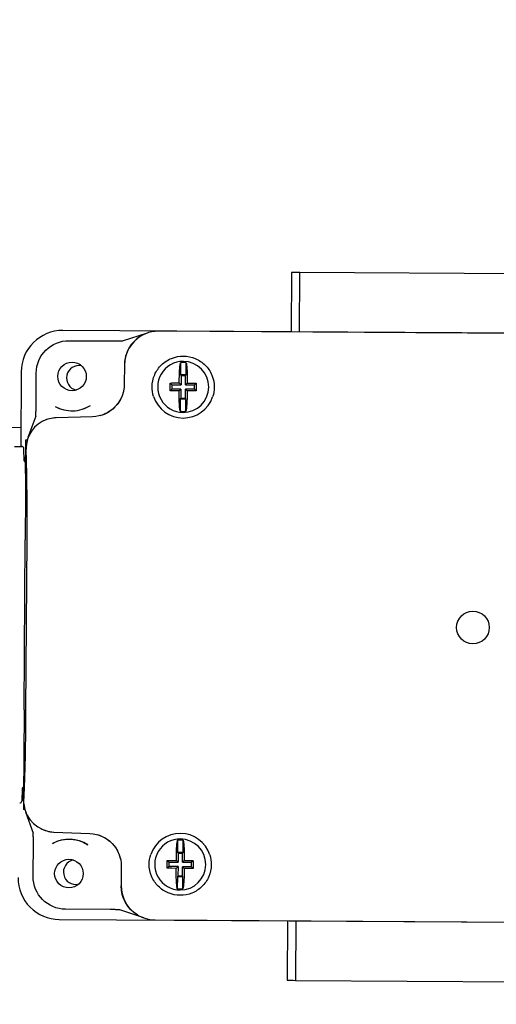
# Model space of a CAD drawing. Extents: x 0 to 796, y 0 to 496.
# Tile 109 of 222: x 127.83 to 130.69, y 409.86 to 415.78. Entities that reach past the tile are written whole.
import ezdxf

# ---------------------------------------------------------------- set-up
doc = ezdxf.new("R2010")
doc.units = 0
doc.header["$LTSCALE"] = 12
doc.header["$MEASUREMENT"] = 0
doc.layers.get('0').update_dxf_attribs({"linetype": 'CONTINUOUS'})
doc.layers.add('D', color=2, linetype='CONTINUOUS')
doc.layers.add('X', color=1, linetype='CONTINUOUS')
doc.styles.get("Standard").update_dxf_attribs({"font": 'SIMPLEX.SHX', "width": 0.875})
doc.dimstyles.get("Standard").update_dxf_attribs({"dimscale": 28, "dimtxt": 0.125, "dimasz": 0.125, "dimexe": 0.04375, "dimexo": 0.0625, "dimgap": 0.04375, "dimtad": 0, "dimtih": 1, "dimtoh": 1, "dimdec": 4, "dimzin": 12, "dimdsep": 46, "dimlunit": 5, "dimtxsty": 'Standard', "dimcen": 0, "dimclrd": 256, "dimclre": 256, "dimclrt": 256, "dimadec": 1, "dimazin": 3, "dimtfac": 0.875, "dimtdec": 4, "dimtofl": 0, "dimtmove": 0, "dimatfit": 2, "dimfxl": 1, "dimtolj": 1, "dimtzin": 12, "dimlwd": 13, "dimlwe": 13, "dimarcsym": 0})

# ---------------------------------------------------------------- blocks, each defined once
blk = doc.blocks.new('*D117')
at = {"layer": 'D', "lineweight": 13, "transparency": 16777216}
for p, q in [((180.9348, 421.44), (180.9348, 343.4783)), ((67.578, 410.8197), (67.578, 343.4783)), ((71.078, 344.7033), (115.7033, 344.7033)), ((177.4348, 344.7033), (132.8095, 344.7033))]:
    blk.add_line(p, q, dxfattribs=at)
at = {"layer": 'D', "transparency": 16777216}
for points in [[(71.078, 345.2866), (71.078, 344.1199), (67.578, 344.7033)], [(177.4348, 345.2866), (177.4348, 344.1199), (180.9348, 344.7033)]]:
    blk.add_solid(points, dxfattribs=at)
at = {"layer": 'D', "transparency": 16777216, "insert": (124.2564, 344.7033), "char_height": 3.5, "attachment_point": 5}
blk.add_mtext('\\A1;113{\\H0.875x;\\S1/2;}{}{\\C2;%%p1}', dxfattribs=at)
blk = doc.blocks.new('*D118')
at = {"layer": 'D', "lineweight": 13, "transparency": 16777216}
for p, q in [((102.5023, 421.927), (102.5023, 356.4648)), ((174.5469, 421.927), (174.5469, 356.4648)), ((106.0023, 357.6898), (134.8205, 357.6898)), ((171.0469, 357.6898), (142.2288, 357.6898))]:
    blk.add_line(p, q, dxfattribs=at)
at = {"layer": 'D', "transparency": 16777216}
for points in [[(106.0023, 358.2731), (106.0023, 357.1065), (102.5023, 357.6898)], [(171.0469, 358.2731), (171.0469, 357.1065), (174.5469, 357.6898)]]:
    blk.add_solid(points, dxfattribs=at)
at = {"layer": 'D', "transparency": 16777216, "insert": (138.5246, 357.6898), "char_height": 3.5, "attachment_point": 5}
blk.add_mtext('\\A1;72', dxfattribs=at)
blk = doc.blocks.new('GASTRAIN TOP')
at = {"layer": 'X', "lineweight": 0}
blk.add_line((-40.0444, 371.3723), (-39.8115, 371.3723), dxfattribs=at)

msp = doc.modelspace()

# ---------------------------------------------------------------- linework, layer by layer
for radius, start, end in [(36.54466, 200.733327, 71.451702), (18.4375, 197.355831, 162.644169), (18.25, 196.11129, 163.901438)]:
    msp.add_arc((138.00229, 423.67699), radius, start, end)
at = {"layer": 'X'}
for p, q in [((129.46065, 414.26316), (129.45844, 413.90546)), ((129.50844, 413.90515), (129.51065, 414.26285)), ((133.78557, 414.23636), (129.51065, 414.26285)), ((132.95587, 413.88379), (128.08596, 413.91397)), ((128.44358, 413.85059), (128.59478, 413.89877)), ((132.34758, 413.88671), (128.66163, 413.90955)), ((128.12328, 413.85239), (128.39189, 413.85073)), ((128.45571, 413.70617), (128.45499, 413.58998)), ((128.45571, 413.70699), (128.45571, 413.70617)), ((128.79313, 413.72005), (128.79267, 413.64621)), ((128.82667, 413.646), (128.82713, 413.71984)), ((127.83442, 413.66552), (127.83163, 413.21586)), ((127.92405, 413.45034), (127.92533, 413.65689)), ((128.74091, 413.58769), (128.73102, 413.59771)), ((128.74091, 413.58769), (128.74075, 413.56113)), ((128.74091, 413.58769), (128.79603, 413.58735)), ((128.75957, 413.59792), (128.78575, 413.59775)), ((128.78575, 413.59775), (128.78591, 413.62393)), ((128.79603, 413.58735), (128.78575, 413.59775)), ((128.82667, 413.646), (128.79267, 413.64621)), ((128.79267, 413.64621), (128.79637, 413.64246)), ((128.79637, 413.64246), (128.79603, 413.58735)), ((128.79637, 413.64246), (128.82293, 413.6423)), ((128.82258, 413.58718), (128.82293, 413.6423)), ((128.83299, 413.59746), (128.82258, 413.58718)), ((128.82258, 413.58718), (128.8777, 413.58684)), ((128.82293, 413.6423), (128.82667, 413.646)), ((128.83316, 413.62364), (128.83299, 413.59746)), ((128.83299, 413.59746), (128.85917, 413.5973)), ((128.88772, 413.59674), (128.8777, 413.58684)), ((128.73073, 413.55124), (128.74075, 413.56113)), ((128.79587, 413.56079), (128.74075, 413.56113)), ((128.78546, 413.55051), (128.75928, 413.55067)), ((128.7853, 413.52433), (128.78546, 413.55051)), ((128.78546, 413.55051), (128.79587, 413.56079)), ((128.79587, 413.56079), (128.79553, 413.50567)), ((128.82208, 413.50551), (128.82242, 413.56063)), ((128.82242, 413.56063), (128.8327, 413.55022)), ((128.87754, 413.56029), (128.82242, 413.56063)), ((128.8327, 413.55022), (128.83254, 413.52404)), ((128.85888, 413.55006), (128.8327, 413.55022)), ((128.87754, 413.56029), (128.8777, 413.58684)), ((128.87754, 413.56029), (128.88744, 413.55026)), ((128.79178, 413.50197), (128.79132, 413.42814)), ((128.79553, 413.50567), (128.79178, 413.50197)), ((128.79178, 413.50197), (128.82578, 413.50176)), ((128.79553, 413.50567), (128.82208, 413.50551)), ((128.82578, 413.50176), (128.82208, 413.50551)), ((128.82532, 413.42793), (128.82578, 413.50176)), ((127.87627, 413.27141), (127.92379, 413.39952)), ((128.0455, 413.38823), (128.04518, 413.38822)), ((128.26386, 413.3945), (128.0455, 413.38823)), ((127.86106, 413.0539), (127.86232, 413.25589)), ((127.86232, 413.25589), (127.87332, 413.25583)), ((127.79514, 413.21609), (127.83893, 413.21582)), ((127.85334, 413.12878), (127.85066, 413.20443)), ((127.86196, 413.19239), (127.85863, 412.65466)), ((127.86402, 413.19238), (127.86196, 413.19239)), ((127.86402, 413.19238), (127.86406, 413.19856)), ((127.86148, 413.12119), (127.86116, 413.12119)), ((127.85229, 411.63106), (127.85863, 412.65466)), ((127.86342, 411.63099), (127.86976, 412.65459)), ((127.85229, 411.63106), (127.84878, 411.06414)), ((127.84901, 411.10782), (127.84977, 411.23182)), ((127.84936, 411.16453), (127.84904, 411.16453)), ((127.84112, 411.15704), (127.8375, 411.08144)), ((127.84886, 411.08362), (127.84901, 411.10782)), ((127.84901, 411.10782), (127.84905, 411.10782)), ((127.84886, 411.08362), (127.84852, 411.02983)), ((127.84878, 411.06414), (127.84995, 411.06413)), ((127.84886, 411.08362), (127.8489, 411.08362)), ((127.85684, 411.02977), (127.84852, 411.02983)), ((127.90823, 410.88542), (127.86228, 411.01414)), ((128.02973, 410.89524), (128.03005, 410.89523)), ((128.03005, 410.89523), (128.24832, 410.88625)), ((127.90657, 410.62808), (127.90785, 410.83463)), ((128.77532, 410.84609), (128.77486, 410.77225)), ((128.80887, 410.77204), (128.80932, 410.84587)), ((128.76794, 410.72379), (128.76811, 410.74997)), ((128.80887, 410.77204), (128.77486, 410.77225)), ((128.77486, 410.77225), (128.77857, 410.7685)), ((128.77857, 410.7685), (128.77822, 410.71338)), ((128.77857, 410.7685), (128.80512, 410.76834)), ((128.80478, 410.71322), (128.80512, 410.76834)), ((128.80512, 410.76834), (128.80887, 410.77204)), ((128.81535, 410.74968), (128.81519, 410.7235)), ((128.43701, 410.68842), (128.43629, 410.57223)), ((128.71292, 410.67727), (128.72294, 410.68717)), ((128.72311, 410.71373), (128.71321, 410.72375)), ((128.72311, 410.71373), (128.72294, 410.68717)), ((128.77806, 410.68683), (128.72294, 410.68717)), ((128.72311, 410.71373), (128.77822, 410.71338)), ((128.74177, 410.72396), (128.76794, 410.72379)), ((128.76765, 410.67655), (128.77806, 410.68683)), ((128.77822, 410.71338), (128.76794, 410.72379)), ((128.77806, 410.68683), (128.77772, 410.63171)), ((128.80427, 410.63155), (128.80461, 410.68667)), ((128.80461, 410.68667), (128.81489, 410.67626)), ((128.85973, 410.68632), (128.80461, 410.68667)), ((128.81519, 410.7235), (128.80478, 410.71322)), ((128.80478, 410.71322), (128.8599, 410.71288)), ((128.81519, 410.7235), (128.84136, 410.72334)), ((128.85973, 410.68632), (128.8599, 410.71288)), ((128.85973, 410.68632), (128.86963, 410.6763)), ((128.86992, 410.72278), (128.8599, 410.71288)), ((128.76765, 410.67655), (128.74147, 410.67671)), ((128.76749, 410.65037), (128.76765, 410.67655)), ((128.77397, 410.62801), (128.77351, 410.55418)), ((128.77772, 410.63171), (128.77397, 410.62801)), ((128.77397, 410.62801), (128.80797, 410.6278)), ((128.77772, 410.63171), (128.80427, 410.63155)), ((128.80797, 410.6278), (128.80427, 410.63155)), ((128.80752, 410.55397), (128.80797, 410.6278)), ((128.81489, 410.67626), (128.81473, 410.65008)), ((128.84107, 410.6761), (128.81489, 410.67626)), ((128.43629, 410.57223), (128.43628, 410.57141)), ((128.37069, 410.42847), (128.10208, 410.43014)), ((128.57296, 410.37792), (128.42238, 410.42797)), ((128.064, 410.36903), (132.93391, 410.33886)), ((128.63967, 410.36631), (132.32563, 410.34348)), ((129.43647, 410.36053), (129.43426, 410.00283)), ((129.48647, 410.36022), (129.48426, 410.00252)), ((129.48426, 410.00252), (133.75917, 409.97604))]:
    msp.add_line(p, q, dxfattribs=at)
for centre, radius in [((128.14031, 413.63719), 0.086), ((130.55226, 412.12615), 0.09843), ((128.12177, 410.64512), 0.086)]:
    msp.add_circle(centre, radius, dxfattribs=at)
for centre, radius, start, end in [((128.08442, 413.66397), 0.25, 89.645008, 179.645008), ((128.80923, 413.57399), 0.15354, 89.645008, 269.645008), ((128.80923, 413.57399), 0.14694, 83.001057, 96.28896), ((128.80923, 413.57399), 0.15354, 269.645008, 89.645008), ((128.18219, 413.62786), 0.075, 78.072243, 256.828502), ((128.80923, 413.57399), 0.18701, 198.053488, 341.236528), ((128.14031, 413.63719), 0.20669, 240.663988, 302.626029), ((128.80923, 413.57399), 0.14694, 263.001057, 269.645008), ((128.80923, 413.57399), 0.14694, 269.645008, 276.28896), ((128.05303, 413.1974), 0.18898, 161.989167, 179.645873), ((127.83885, 413.20401), 0.01181, 2.030952, 89.645008), ((127.86121, 413.12906), 0.00787, 182.030952, 269.645008), ((127.84899, 411.15666), 0.00787, 89.645008, 177.259064), ((127.82571, 411.082), 0.01181, 269.645008, 357.259064), ((128.79142, 410.70003), 0.18701, 89.645008, 161.236528), ((128.79142, 410.70003), 0.18701, 18.053488, 89.645008), ((128.12177, 410.64512), 0.20669, 56.663988, 118.626029), ((128.79142, 410.70003), 0.15354, 89.645008, 269.645008), ((128.79142, 410.70003), 0.14694, 83.001057, 96.28896), ((128.79142, 410.70003), 0.15354, 269.645008, 89.645008), ((128.16377, 410.65392), 0.075, 102.461514, 281.217773), ((128.06555, 410.61903), 0.25, 179.645008, 269.645008), ((128.79142, 410.70003), 0.14694, 263.001057, 269.645008), ((128.79142, 410.70003), 0.14694, 269.645008, 276.28896)]:
    msp.add_arc(centre, radius, start, end, dxfattribs=at)
for centre, major_axis, ratio, start_param, end_param in [((128.6605, 413.70476), (-0.14396, 0.14576), 0.999315, -0.7850555, 0.7850555), ((128.66009, 413.70622), (-0.1996, -0.04418), 0.9943396, -1.2514513, -0.2227861), ((128.05105, 413.19927), (-0.13521, 0.1322), 0.9993381, -0.767614, 0.470552), ((128.05015, 413.19927), (-0.04054, -0.18468), 0.9948312, -2.8979844, -2.4555888), ((127.8543, 412.65469), (-0.00366, -0.59054), 0.0261859, -4.712389, -3.5677117), ((127.84796, 411.63109), (-0.00366, -0.59054), 0.0261859, 0.3983827, 1.5707963), ((128.03794, 411.08411), (-0.13684, -0.13052), 0.9993381, -0.656224, 0.767614), ((128.03704, 411.08412), (0.03825, -0.18517), 0.9948313, -0.6859771, -0.2435833), ((128.64108, 410.5711), (-0.14576, -0.14396), 0.999315, -0.7850555, 0.7850555)]:
    msp.add_ellipse(centre, major_axis=major_axis, ratio=ratio, start_param=start_param, end_param=end_param, dxfattribs=at)
at = {"layer": 'X', "extrusion": (1.97215e-31, 4.44254e-16, -1)}
msp.add_ellipse((128.1223, 413.65543), major_axis=(0.1385, -0.14022), ratio=0.9987828, start_param=2.3568012, end_param=3.9263796, dxfattribs=at)
at = {"layer": 'X', "extrusion": (4.14152e-30, 4.44254e-16, -1)}
msp.add_ellipse((128.25807, 413.59133), major_axis=(0.14085, -0.13771), ratio=0.9993381, start_param=-0.767614, end_param=0.767614, dxfattribs=at)
at = {"layer": 'X', "extrusion": (1.92285e-29, 4.44254e-16, -1)}
msp.add_ellipse((128.25829, 413.59113), major_axis=(-0.13754, -0.14067), ratio=0.999707, start_param=-2.1166657, end_param=-1.0249269, dxfattribs=at)
at = {"layer": 'X', "extrusion": (-2.21867e-31, 4.44254e-16, -1)}
msp.add_ellipse((128.24009, 410.68951), major_axis=(0.14254, 0.13595), ratio=0.9993381, start_param=-0.767614, end_param=0.767614, dxfattribs=at)
at = {"layer": 'X', "extrusion": (-5.1276e-30, 4.44254e-16, -1)}
msp.add_ellipse((128.24031, 410.68971), major_axis=(0.13578, -0.14236), ratio=0.999707, start_param=-2.1166657, end_param=-1.0249269, dxfattribs=at)
at = {"layer": 'X', "extrusion": (-5.42342e-31, 4.44254e-16, -1)}
msp.add_ellipse((128.10354, 410.6271), major_axis=(0.14023, 0.1385), ratio=0.9987828, start_param=2.3568005, end_param=3.9263789, dxfattribs=at)
at = {"layer": 'X', "extrusion": (7.62976e-30, 4.44254e-16, -1)}
msp.add_ellipse((128.64066, 410.56965), major_axis=(0.19904, -0.04665), ratio=0.9943396, start_param=1.8901414, end_param=2.9188066, dxfattribs=at)
at = {"layer": 'X'}
for points in [[(129.51065, 414.26285), (129.49102, 414.26297), (129.47422, 414.26308), (129.46065, 414.26316)], [(128.73102, 413.59771), (128.74044, 413.59789), (128.75056, 413.59797), (128.75957, 413.59792)], [(128.85917, 413.5973), (128.86818, 413.59724), (128.8783, 413.59704), (128.88772, 413.59674)], [(128.75928, 413.55067), (128.75027, 413.55073), (128.74015, 413.55093), (128.73073, 413.55124)], [(128.88744, 413.55026), (128.87801, 413.55008), (128.86789, 413.55), (128.85888, 413.55006)], [(127.92379, 413.39952), (127.9238, 413.39953), (127.9238, 413.39954), (127.92381, 413.39955)], [(127.84995, 411.06413), (127.84989, 411.07048), (127.84998, 411.07806), (127.85058, 411.08675)], [(128.71321, 410.72375), (128.72263, 410.72393), (128.73276, 410.72401), (128.74177, 410.72396)], [(128.84136, 410.72334), (128.85037, 410.72328), (128.8605, 410.72308), (128.86992, 410.72278)], [(128.74147, 410.67671), (128.73247, 410.67677), (128.72233, 410.67697), (128.71292, 410.67727)], [(128.86963, 410.6763), (128.86021, 410.67612), (128.85008, 410.67604), (128.84107, 410.6761)], [(129.43426, 410.00283), (129.44783, 410.00275), (129.46462, 410.00264), (129.48426, 410.00252)]]:
    msp.add_open_spline(points, degree=3, dxfattribs=at)
for points, knots in [([(128.39189, 413.85073), (128.39446, 413.85071), (128.39711, 413.85071), (128.39985, 413.8507), (128.40019, 413.8507), (128.40053, 413.8507), (128.40087, 413.85071), (128.40359, 413.85071), (128.4064, 413.85072), (128.40927, 413.85074), (128.40969, 413.85074), (128.41014, 413.85074), (128.41051, 413.85075), (128.41344, 413.85077), (128.41618, 413.8508), (128.41876, 413.85084), (128.42072, 413.85087), (128.42258, 413.85091), (128.42437, 413.85094), (128.42496, 413.85095), (128.42559, 413.85097), (128.42612, 413.85098), (128.4268, 413.85099), (128.42748, 413.85101), (128.42816, 413.85103), (128.43031, 413.85108), (128.4325, 413.85114), (128.43472, 413.8512), (128.4362, 413.85125), (128.43769, 413.85129), (128.43921, 413.85134), (128.43948, 413.85135), (128.4395, 413.85135), (128.4396, 413.85136), (128.4399, 413.85137), (128.44039, 413.85138), (128.44109, 413.85141), (128.44121, 413.85141), (128.44138, 413.85141), (128.44147, 413.85142), (128.442, 413.85143), (128.44254, 413.85145), (128.44322, 413.85148), (128.4434, 413.85148), (128.44358, 413.85149), (128.44378, 413.8515), (128.4439, 413.8515), (128.44409, 413.85151), (128.44415, 413.85151), (128.44447, 413.85152), (128.44497, 413.85154), (128.44562, 413.85157), (128.44597, 413.85158), (128.44635, 413.85159), (128.44678, 413.85161)], [0.00007247, 0.00007247, 0.00007247, 0.00007247, 0.11126373, 0.11126373, 0.11126373, 0.125, 0.125, 0.125, 0.234375, 0.234375, 0.234375, 0.25, 0.25, 0.25, 0.37430252, 0.37430252, 0.37430252, 0.46875, 0.46875, 0.46875, 0.5, 0.5, 0.5, 0.53960162, 0.53960162, 0.53960162, 0.66351674, 0.66351674, 0.66351674, 0.74609375, 0.74609375, 0.74609375, 0.76074219, 0.76074219, 0.76074219, 0.8046875, 0.8046875, 0.8046875, 0.81222539, 0.81222539, 0.81222539, 0.85582345, 0.85582345, 0.85582345, 0.86757543, 0.86757543, 0.86757543, 0.875, 0.875, 0.875, 0.91041614, 0.91041614, 0.91041614, 0.92909679, 0.92909679, 0.92909679, 0.92909679]), ([(128.63142, 413.51603), (128.62514, 413.53552), (128.62212, 413.55591), (128.62248, 413.59929), (128.62767, 413.62457), (128.64756, 413.67045), (128.66225, 413.69107), (128.69538, 413.72309), (128.71603, 413.73693), (128.76165, 413.75539), (128.78665, 413.76), (128.81038, 413.75985)], [-1.45055733, -1.45055733, -1.45055733, -1.45055733, -1.30290547, -1.30290547, -1.11756707, -1.11756707, -0.93222867, -0.93222867, -0.75145693, -0.75145693, -0.5706852, -0.5706852, -0.5706852, -0.5706852]), ([(128.78591, 413.62393), (128.78599, 413.63709), (128.78639, 413.65261), (128.78755, 413.67629), (128.78848, 413.68874), (128.7904, 413.70627), (128.79172, 413.71451), (128.79299, 413.71953), (128.79306, 413.71979), (128.79313, 413.72005)], [0.11950741, 0.11950741, 0.11950741, 0.11950741, 0.21975515, 0.21975515, 0.31442226, 0.31442226, 0.4075947, 0.4075947, 0.4127902, 0.4127902, 0.4127902, 0.4127902]), ([(128.81038, 413.75985), (128.8341, 413.7597), (128.85905, 413.75479), (128.90443, 413.73576), (128.92491, 413.72167), (128.95764, 413.68924), (128.97207, 413.66843), (128.9914, 413.62232), (128.99627, 413.59697), (128.99609, 413.55359), (128.99282, 413.53324), (128.9863, 413.51383)], [-2.33042947, -2.33042947, -2.33042947, -2.33042947, -2.14965774, -2.14965774, -1.968886, -1.968886, -1.7835476, -1.7835476, -1.5982092, -1.5982092, -1.45055733, -1.45055733, -1.45055733, -1.45055733]), ([(128.82713, 413.71984), (128.82721, 413.71954), (128.82728, 413.71923), (128.82851, 413.71408), (128.82973, 413.70569), (128.83142, 413.68803), (128.83219, 413.67562), (128.83304, 413.6521), (128.83324, 413.63669), (128.83316, 413.62364)], [1.60494954, 1.60494954, 1.60494954, 1.60494954, 1.61093993, 1.61093993, 1.70490259, 1.70490259, 1.79880938, 1.79880938, 1.8982544, 1.8982544, 1.8982544, 1.8982544]), ([(128.73073, 413.55124), (128.73071, 413.55918), (128.73074, 413.56702), (128.73078, 413.57447), (128.73083, 413.58192), (128.7309, 413.58976), (128.73102, 413.59771)], [1.76885167, 1.76885167, 1.76885167, 1.76885167, 1.82563115, 1.82563115, 1.82563115, 1.88241063, 1.88241063, 1.88241063, 1.88241063]), ([(128.88772, 413.59674), (128.88774, 413.58879), (128.88772, 413.58095), (128.88767, 413.5735), (128.88762, 413.56605), (128.88755, 413.55821), (128.88744, 413.55026)], [1.76885167, 1.76885167, 1.76885167, 1.76885167, 1.82563115, 1.82563115, 1.82563115, 1.88241063, 1.88241063, 1.88241063, 1.88241063]), ([(128.79132, 413.42814), (128.79125, 413.4284), (128.79119, 413.42866), (128.78998, 413.43369), (128.78876, 413.44195), (128.78706, 413.4595), (128.78628, 413.47196), (128.78542, 413.49565), (128.78521, 413.51118), (128.7853, 413.52433)], [1.60497186, 1.60497186, 1.60497186, 1.60497186, 1.61016736, 1.61016736, 1.7033398, 1.7033398, 1.79800691, 1.79800691, 1.89825465, 1.89825465, 1.89825465, 1.89825465]), ([(128.83254, 413.52404), (128.83246, 413.51099), (128.83207, 413.49559), (128.83093, 413.47207), (128.83001, 413.45968), (128.8281, 413.44203), (128.82677, 413.43367), (128.82548, 413.42853), (128.8254, 413.42823), (128.82532, 413.42793)], [0.11950741, 0.11950741, 0.11950741, 0.11950741, 0.21895243, 0.21895243, 0.31285921, 0.31285921, 0.40682188, 0.40682188, 0.41281227, 0.41281227, 0.41281227, 0.41281227]), ([(127.92251, 413.39605), (127.92253, 413.39663), (127.92256, 413.39719), (127.92259, 413.39772), (127.9226, 413.39791), (127.92261, 413.39811), (127.92262, 413.3983), (127.92266, 413.39914), (127.9227, 413.3999), (127.92273, 413.4006), (127.92277, 413.40147), (127.92281, 413.40222), (127.92284, 413.40285), (127.92285, 413.40314), (127.92289, 413.4039), (127.92291, 413.40446), (127.92297, 413.4057), (127.92302, 413.40685), (127.92306, 413.40792), (127.92309, 413.40842), (127.9231, 413.40884), (127.92312, 413.40936), (127.92317, 413.41059), (127.92322, 413.41187), (127.92327, 413.41322), (127.92329, 413.41359), (127.9233, 413.41397), (127.92332, 413.41435), (127.92334, 413.41494), (127.92336, 413.4155), (127.92338, 413.41615), (127.92349, 413.41926), (127.92358, 413.42244), (127.92367, 413.4257), (127.92369, 413.42655), (127.92371, 413.42741), (127.92373, 413.42827), (127.92376, 413.42948), (127.92378, 413.43066), (127.92381, 413.43192), (127.92381, 413.4321), (127.92382, 413.43228), (127.92382, 413.43246), (127.92388, 413.43541), (127.92393, 413.43838), (127.92397, 413.44136), (127.92401, 413.44433), (127.92403, 413.44733), (127.92405, 413.45034)], [0.08022533, 0.08022533, 0.08022533, 0.08022533, 0.11287407, 0.11287407, 0.11287407, 0.125, 0.125, 0.125, 0.17918114, 0.17918114, 0.17918114, 0.24609375, 0.24609375, 0.24609375, 0.27655929, 0.27655929, 0.27655929, 0.34375, 0.34375, 0.34375, 0.375, 0.375, 0.375, 0.44845233, 0.44845233, 0.44845233, 0.46875, 0.46875, 0.46875, 0.5, 0.5, 0.5, 0.64866411, 0.64866411, 0.64866411, 0.6875, 0.6875, 0.6875, 0.74216875, 0.74216875, 0.74216875, 0.75, 0.75, 0.75, 0.87527641, 0.87527641, 0.87527641, 1, 1, 1, 1]), ([(128.03905, 413.457), (128.0547, 413.4482), (128.07237, 413.44101), (128.10907, 413.43181), (128.12818, 413.42982), (128.16433, 413.43086), (128.18329, 413.43394), (128.21941, 413.44524), (128.23663, 413.45343), (128.25175, 413.46311)], [0.19913119, 0.19913119, 0.19913119, 0.19913119, 0.33585931, 0.33585931, 0.47363808, 0.47363808, 0.61141685, 0.61141685, 0.74814497, 0.74814497, 0.74814497, 0.74814497]), ([(127.90785, 410.83463), (127.90786, 410.8372), (127.90787, 410.83986), (127.90787, 410.8426), (127.90787, 410.84294), (127.90787, 410.84327), (127.90787, 410.84361), (127.90787, 410.84633), (127.90786, 410.84914), (127.90784, 410.85201), (127.90784, 410.85242), (127.90783, 410.85287), (127.90783, 410.85324), (127.9078, 410.85617), (127.90777, 410.8589), (127.90773, 410.86147), (127.9077, 410.86342), (127.90767, 410.86528), (127.90763, 410.86706), (127.90762, 410.86765), (127.90761, 410.86827), (127.9076, 410.8688), (127.90758, 410.86978), (127.90755, 410.87077), (127.90753, 410.87176), (127.90748, 410.87387), (127.90742, 410.87601), (127.90735, 410.87819), (127.90731, 410.87938), (127.90727, 410.88058), (127.90723, 410.8818), (127.90722, 410.88206), (127.90722, 410.8821), (127.90722, 410.88221), (127.90721, 410.88252), (127.90719, 410.88302), (127.90717, 410.88372), (127.90716, 410.88384), (127.90716, 410.884), (127.90716, 410.88411), (127.90713, 410.88481), (127.90711, 410.88559), (127.90708, 410.88642), (127.90707, 410.88654), (127.90707, 410.88671), (127.90706, 410.88679), (127.90705, 410.88711), (127.90703, 410.8876), (127.90701, 410.88824), (127.907, 410.88845), (127.90699, 410.88868), (127.90698, 410.88892)], [0.00006012, 0.00006012, 0.00006012, 0.00006012, 0.11135477, 0.11135477, 0.11135477, 0.125, 0.125, 0.125, 0.234375, 0.234375, 0.234375, 0.25, 0.25, 0.25, 0.37429014, 0.37429014, 0.37429014, 0.46875, 0.46875, 0.46875, 0.5, 0.5, 0.5, 0.55765958, 0.55765958, 0.55765958, 0.67940066, 0.67940066, 0.67940066, 0.74609375, 0.74609375, 0.74609375, 0.76074219, 0.76074219, 0.76074219, 0.8046875, 0.8046875, 0.8046875, 0.8125, 0.8125, 0.8125, 0.8671875, 0.8671875, 0.8671875, 0.875, 0.875, 0.875, 0.91048627, 0.91048627, 0.91048627, 0.92209565, 0.92209565, 0.92209565, 0.92209565]), ([(128.02275, 410.82655), (128.03521, 410.83331), (128.04854, 410.83898), (128.08442, 410.84986), (128.10772, 410.8528), (128.15283, 410.85095), (128.17581, 410.8461), (128.21068, 410.83231), (128.2235, 410.82557), (128.23536, 410.8178)], [0.68816791, 0.68816791, 0.68816791, 0.68816791, 0.79630841, 0.79630841, 0.96831932, 0.96831932, 1.14033022, 1.14033022, 1.24847073, 1.24847073, 1.24847073, 1.24847073]), ([(128.76811, 410.74997), (128.76819, 410.76302), (128.76858, 410.77843), (128.76972, 410.80194), (128.77064, 410.81434), (128.77254, 410.83198), (128.77387, 410.84035), (128.77516, 410.84549), (128.77524, 410.84579), (128.77532, 410.84609)], [0.11950741, 0.11950741, 0.11950741, 0.11950741, 0.21895243, 0.21895243, 0.31285921, 0.31285921, 0.40682188, 0.40682188, 0.41281227, 0.41281227, 0.41281227, 0.41281227]), ([(128.80932, 410.84587), (128.80939, 410.84562), (128.80946, 410.84535), (128.81067, 410.84032), (128.81188, 410.83207), (128.81359, 410.81451), (128.81436, 410.80205), (128.81523, 410.77836), (128.81543, 410.76283), (128.81535, 410.74968)], [1.60497186, 1.60497186, 1.60497186, 1.60497186, 1.61016736, 1.61016736, 1.7033398, 1.7033398, 1.79800691, 1.79800691, 1.89825465, 1.89825465, 1.89825465, 1.89825465]), ([(128.96922, 410.75798), (128.97551, 410.73849), (128.97852, 410.7181), (128.97816, 410.67472), (128.97298, 410.64944), (128.95308, 410.60357), (128.93839, 410.58295), (128.90526, 410.55092), (128.88461, 410.53708), (128.839, 410.51862), (128.81399, 410.51401), (128.79027, 410.51416), (128.76654, 410.51431), (128.7416, 410.51923), (128.69621, 410.53825), (128.67574, 410.55234), (128.64301, 410.58478), (128.62858, 410.60558), (128.60925, 410.65169), (128.60438, 410.67704), (128.60456, 410.72042), (128.60782, 410.74077), (128.61435, 410.76018)], [2.0212425, 2.0212425, 2.0212425, 2.0212425, 2.1688944, 2.1688944, 2.3542328, 2.3542328, 2.5395712, 2.5395712, 2.7203429, 2.7203429, 2.9011147, 2.9011147, 2.9011147, 3.0818864, 3.0818864, 3.2626581, 3.2626581, 3.4479965, 3.4479965, 3.6333349, 3.6333349, 3.7809868, 3.7809868, 3.7809868, 3.7809868]), ([(128.71292, 410.67727), (128.7129, 410.68522), (128.71293, 410.69306), (128.71298, 410.70051), (128.71302, 410.70796), (128.71309, 410.7158), (128.71321, 410.72375)], [1.76885167, 1.76885167, 1.76885167, 1.76885167, 1.82563115, 1.82563115, 1.82563115, 1.88241063, 1.88241063, 1.88241063, 1.88241063]), ([(128.86992, 410.72278), (128.86993, 410.71483), (128.86991, 410.70699), (128.86986, 410.69954), (128.86982, 410.69209), (128.86974, 410.68425), (128.86963, 410.6763)], [1.76885167, 1.76885167, 1.76885167, 1.76885167, 1.82563115, 1.82563115, 1.82563115, 1.88241063, 1.88241063, 1.88241063, 1.88241063]), ([(128.77351, 410.55418), (128.77344, 410.55448), (128.77336, 410.55478), (128.77213, 410.55993), (128.77091, 410.56832), (128.76922, 410.58598), (128.76846, 410.59839), (128.76761, 410.62191), (128.76741, 410.63732), (128.76749, 410.65037)], [1.60494954, 1.60494954, 1.60494954, 1.60494954, 1.61093993, 1.61093993, 1.70490259, 1.70490259, 1.79880938, 1.79880938, 1.8982544, 1.8982544, 1.8982544, 1.8982544]), ([(128.81473, 410.65008), (128.81465, 410.63692), (128.81426, 410.6214), (128.8131, 410.59773), (128.81217, 410.58527), (128.81025, 410.56774), (128.80893, 410.5595), (128.80765, 410.55448), (128.80758, 410.55422), (128.80752, 410.55397)], [0.11950741, 0.11950741, 0.11950741, 0.11950741, 0.21975515, 0.21975515, 0.31442226, 0.31442226, 0.4075947, 0.4075947, 0.4127902, 0.4127902, 0.4127902, 0.4127902]), ([(128.42558, 410.42691), (128.4249, 410.42694), (128.42424, 410.42697), (128.42363, 410.427), (128.42337, 410.42701), (128.42311, 410.42703), (128.42287, 410.42704), (128.4219, 410.42709), (128.42104, 410.42713), (128.42028, 410.42717), (128.41953, 410.4272), (128.41888, 410.42723), (128.41833, 410.42726), (128.41805, 410.42727), (128.41729, 410.4273), (128.41674, 410.42733), (128.41549, 410.42739), (128.41431, 410.42744), (128.41323, 410.42748), (128.41273, 410.4275), (128.4123, 410.42752), (128.41178, 410.42754), (128.41026, 410.42761), (128.40866, 410.42767), (128.40695, 410.42773), (128.4063, 410.42775), (128.40568, 410.42777), (128.40495, 410.4278), (128.4019, 410.4279), (128.39881, 410.428), (128.39564, 410.42808), (128.39469, 410.4281), (128.39373, 410.42813), (128.39277, 410.42815), (128.39155, 410.42818), (128.39037, 410.4282), (128.3891, 410.42823), (128.38893, 410.42823), (128.38875, 410.42824), (128.38857, 410.42824), (128.38561, 410.4283), (128.38264, 410.42835), (128.37965, 410.42839), (128.37668, 410.42843), (128.37369, 410.42846), (128.37069, 410.42847)], [0.07229543, 0.07229543, 0.07229543, 0.07229543, 0.10925517, 0.10925517, 0.10925517, 0.125, 0.125, 0.125, 0.18644667, 0.18644667, 0.18644667, 0.24609375, 0.24609375, 0.24609375, 0.27602778, 0.27602778, 0.27602778, 0.34375, 0.34375, 0.34375, 0.375, 0.375, 0.375, 0.46538664, 0.46538664, 0.46538664, 0.5, 0.5, 0.5, 0.64426233, 0.64426233, 0.64426233, 0.6875, 0.6875, 0.6875, 0.74229276, 0.74229276, 0.74229276, 0.75, 0.75, 0.75, 0.87553716, 0.87553716, 0.87553716, 1, 1, 1, 1])]:
    msp.add_open_spline(points, degree=3, knots=knots, dxfattribs=at)

# ---------------------------------------------------------------- block references
msp.add_blockref('GASTRAIN TOP', (167.64384, 41.95799))

# ---------------------------------------------------------------- dimensions: what is measured, and where the dimension line sits
at = {"layer": 'D'}
dim = msp.add_linear_dim(base=(102.50229, 357.68981), p1=(174.54694, 423.67699), p2=(102.50229, 423.67699), text='72', dimstyle='Standard', dxfattribs=at)
dim.commit()
dim.dimension.update_dxf_attribs({"geometry": '*D118', "text_midpoint": (138.52462, 357.68981)})
dim = msp.add_linear_dim(base=(180.93479, 344.70327), p1=(67.57797, 412.56969), p2=(180.93479, 423.19001), text='<>{}{\\C2;%%p1}', dimstyle='Standard', override={"dimdec": 1}, dxfattribs=at)
dim.commit()
dim.dimension.update_dxf_attribs({"geometry": '*D117', "text_midpoint": (124.25638, 344.70327)})

doc.saveas('drawing.dxf')
